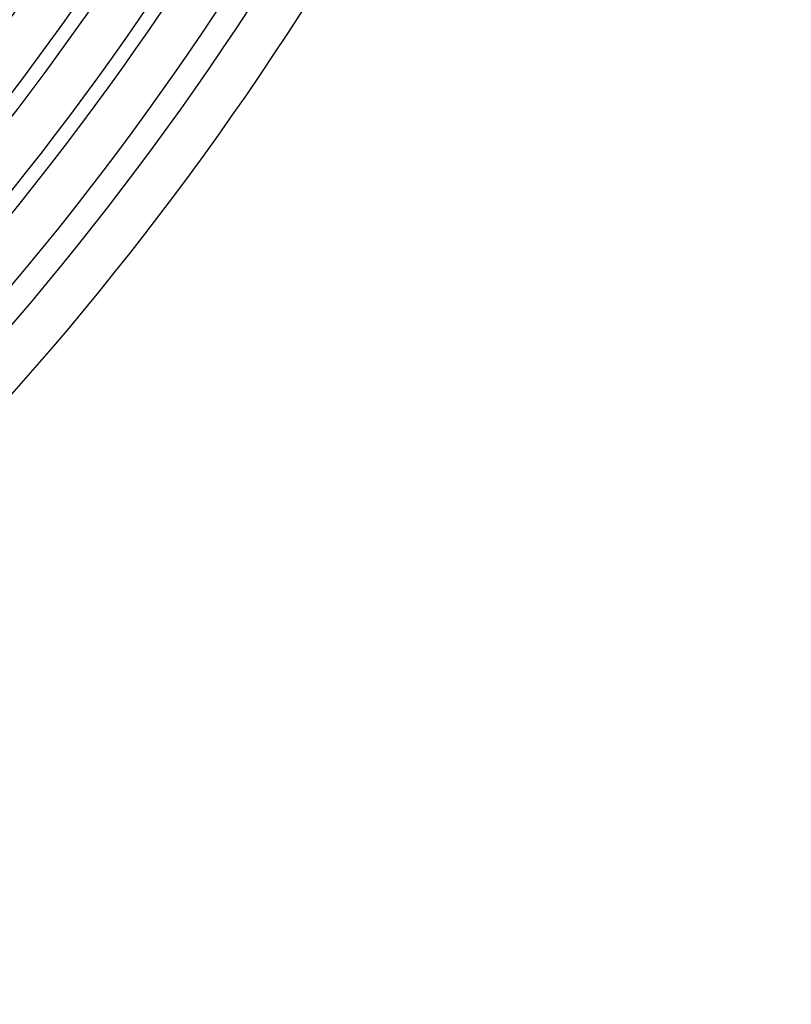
# Model space of a CAD drawing. Header units: millimetres. Extents: x -310 to 310, y -273 to 273.
# Tile 47 of 76: x 202 to 270, y -233 to -147. Entities that reach past the tile are written whole.
import ezdxf

# ---------------------------------------------------------------- set-up
doc = ezdxf.new("R2010")
doc.units = ezdxf.units.MM
doc.layers.add('THICK', color=7, linetype='Continuous')

msp = doc.modelspace()

# ---------------------------------------------------------------- linework, layer by layer
at = {"layer": 'THICK'}
for radius, start, end in [(228.25, 300.42815, 359.57189), (233.5, 300.40351, 359.59652), (238.75, 300.37801, 359.62196), (244, 300.35154, 359.64849), (249.25, 300.3237, 359.67628), (254.5, 300.29419, 359.70579), (259.75, 300.26233, 359.73764), (206, 300.55626, 359.44372), (207.25, 300.52108, 359.47889), (211.25, 300.54245, 359.45752), (212.5, 300.4985, 359.50147), (216.5, 300.52927, 359.4707), (217.75, 300.47553, 359.52445), (221.75, 300.51678, 359.48325), (223, 300.4521, 359.54788), (227, 300.50481, 359.49517), (232.25, 300.49341, 359.50657), (237.5, 300.48252, 359.51751), (242.75, 300.47203, 359.52794), (248, 300.46206, 359.53791), (253.25, 300.4525, 359.54754), (258.5, 300.44327, 359.5567), (263.75, 300.43445, 359.56553), (266, 300.39251, 359.60747), (270, 300.42442, 359.57561)]:
    msp.add_arc((0, 0), radius, start, end, dxfattribs=at)

doc.saveas('drawing.dxf')
